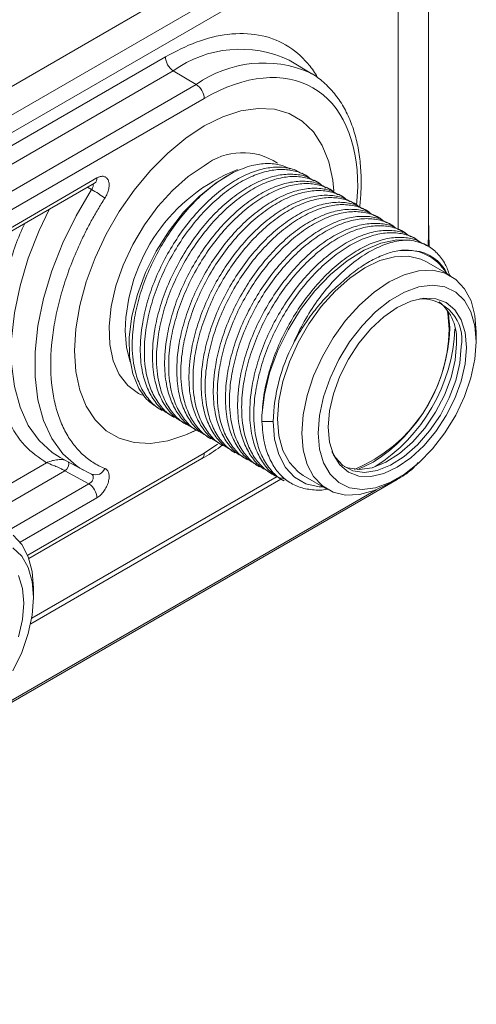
# Model space of a CAD drawing. Header units: millimetres. Extents: x 0 to 420, y 0 to 297.
# Tile 88 of 92: x 351 to 361, y 205 to 227. Entities that reach past the tile are written whole.
import ezdxf

# ---------------------------------------------------------------- set-up
doc = ezdxf.new("R2010")
doc.units = ezdxf.units.MM

msp = doc.modelspace()

# ---------------------------------------------------------------- linework, layer by layer
at = {"color": 7, "linetype": 'Continuous', "lineweight": 15}
for p, q in [((359.90744231, 221.93415932), (359.90744231, 229.90933442)), ((359.07479971, 229.26829617), (339.283854, 217.8432264)), ((339.44171502, 218.55890642), (357.82703172, 229.17252383)), ((359.24096366, 228.98048568), (339.44197581, 217.55077328)), ((344.51546592, 220.19847844), (354.16747355, 225.77046384)), ((357.36435415, 225.39530931), (356.86947113, 225.69528864)), ((354.34117125, 225.46608814), (344.68916362, 219.89410274)), ((354.34117125, 225.46608814), (354.84231835, 225.16667704)), ((354.84231835, 225.16667704), (345.19031072, 219.59469164)), ((345.36399788, 219.29032202), (355.01600551, 224.86230742)), ((347.70384866, 220.25996338), (352.67615473, 223.13041457)), ((357.23182339, 223.18215841), (357.14342037, 223.23319238)), ((357.49699029, 223.02908082), (357.40858727, 223.08011479)), ((347.65206072, 220.14549973), (352.62436679, 223.01595092)), ((352.62434571, 223.01593875), (352.62358707, 223.0160175)), ((357.76215718, 222.87600322), (357.67375417, 222.9270372)), ((358.02731354, 222.72293172), (357.93891053, 222.77396569)), ((358.29248044, 222.56985412), (358.20407743, 222.6208881)), ((358.55764734, 222.41677653), (358.46924432, 222.46781051)), ((358.82281424, 222.26369894), (358.73441122, 222.31473292)), ((359.92103467, 221.61893276), (359.90744231, 222.25474059)), ((359.08798113, 222.11062135), (358.99957812, 222.16165532)), ((359.35313749, 221.95754984), (359.26473448, 222.00858382)), ((359.61830439, 221.80447225), (359.52990138, 221.85550622)), ((359.90089901, 221.93428706), (359.89802776, 221.63646428)), ((359.88347129, 221.65139466), (359.79506827, 221.70242863)), ((360.3901607, 220.99805139), (359.85982691, 221.30420657)), ((360.37233785, 219.84413636), (360.37219034, 219.86976094)), ((360.94686789, 219.56349513), (360.94686789, 219.76759453)), ((354.01112454, 218.11341383), (354.09948541, 218.06240418)), ((354.27624929, 217.96036057), (354.36465231, 217.90932659)), ((354.54141619, 217.80728297), (354.62981921, 217.756249)), ((356.51860915, 217.82352554), (356.27407313, 217.82352554)), ((354.80657255, 217.65421146), (354.89497557, 217.60317749)), ((355.07173945, 217.50113387), (355.16014246, 217.4500999)), ((355.33690635, 217.34805628), (355.42530936, 217.29702231)), ((355.60207324, 217.19497869), (355.69047626, 217.14394472)), ((351.19442168, 214.84159723), (354.96421757, 217.01785407)), ((351.87454274, 217.04288203), (352.38180114, 216.76433747)), ((355.86724014, 217.0419011), (355.95564316, 216.99086712)), ((356.13240704, 216.88882351), (356.22081005, 216.83778953)), ((351.97764974, 216.75278618), (352.50246756, 216.46704599)), ((352.30115841, 216.81161845), (352.55971352, 216.67989114)), ((356.3975634, 216.735752), (356.48596642, 216.68471802)), ((357.17254385, 216.64919084), (357.70287764, 216.34303566)), ((339.42068901, 205.12845026), (359.2196795, 216.55816418)), ((351.23136866, 213.41962589), (356.68662229, 216.56887678)), ((351.25421752, 213.53842239), (356.60540532, 216.62759735)), ((356.6627303, 216.58267441), (356.75113331, 216.53164043)), ((359.04683, 216.47627345), (359.22357281, 216.57833808)), ((351.29486026, 213.99150973), (351.29486289, 214.19561065))]:
    msp.add_line(p, q, dxfattribs=at)
at = {"color": 8, "linetype": 'Continuous', "lineweight": 15}
for p, q in [((359.24096366, 222.00965088), (359.24096366, 228.98048568)), ((352.55971352, 222.87982342), (352.46866052, 222.92605482)), ((358.36301319, 222.92949898), (358.33286766, 222.53266185)), ((360.37219034, 219.86976094), (360.33632337, 220.22281376)), ((355.30575983, 217.33028161), (355.01600551, 217.13231164)), ((355.01600551, 217.13231164), (351.16793502, 214.91086783)), ((350.17085122, 216.11439894), (351.5769017, 216.9260946)), ((350.46649292, 215.88041392), (351.97764974, 216.75278618)), ((352.50246756, 216.46704599), (350.71869703, 215.43729718)), ((349.84013017, 211.1857522), (358.76395089, 216.33736425)), ((352.67615473, 216.16267637), (351.00241645, 215.19644783))]:
    msp.add_line(p, q, dxfattribs=at)
at = {"color": 7, "linetype": 'Continuous', "lineweight": 15, "flags": 128}
for points in [[(357.31133342, 225.42612824), (357.33399262, 225.41328037), (357.36435415, 225.39530931)], [(354.86071018, 217.6464265), (354.61347677, 217.53201525), (354.21914558, 217.40343364), (353.84103567, 217.34801008), (353.48684409, 217.36687238), (353.16378323, 217.4596457), (352.87842272, 217.62442828), (352.63658411, 217.85787658), (352.44317749, 218.15523268), (352.3021515, 218.51045357), (352.21636949, 218.91629176), (352.18758056, 219.3644976), (352.21636949, 219.84593635), (352.3021515, 220.35082243), (352.44317749, 220.86886238), (352.63658411, 221.389521), (352.87842272, 221.90219022), (353.16378323, 222.39644912), (353.48684409, 222.86221449), (353.84103567, 223.29002376), (354.21914558, 223.67115662), (354.61347677, 223.99785402), (355.01600551, 224.26347636), (355.41853426, 224.46260382), (355.81286544, 224.59119151), (356.19097535, 224.64661507), (356.5451722, 224.62774973), (356.86823306, 224.53498249), (357.1535883, 224.37019078), (357.39543219, 224.13674552), (357.58883354, 223.83938639), (357.72986216, 223.4841731), (357.8156468, 223.07833034), (357.83810054, 222.84493913)], [(357.83764219, 222.8523765), (357.8156468, 223.07833034), (357.72986216, 223.4841731), (357.58883354, 223.83938639), (357.39543219, 224.13674552), (357.1535883, 224.37019078), (356.86823306, 224.53498249), (356.5451722, 224.62774973), (356.19097535, 224.64661507), (355.81286544, 224.59119151), (355.41853426, 224.46260382), (355.01600551, 224.26347636), (354.61347677, 223.99785402), (354.21914558, 223.67115662), (353.84103567, 223.29002376), (353.48684409, 222.86221449), (353.16378323, 222.39644912), (352.87842272, 221.90219022), (352.63658411, 221.389521), (352.44317749, 220.86886238), (352.3021515, 220.35082243), (352.21636949, 219.84593635), (352.18758056, 219.3644976), (352.21636949, 218.91629176), (352.3021515, 218.51045357), (352.44317749, 218.15523268), (352.63658411, 217.85787658), (352.87842272, 217.62442828), (353.16378323, 217.4596457), (353.48684409, 217.36687238), (353.84103567, 217.34801008), (354.21914558, 217.40343364), (354.61347677, 217.53201525), (354.83443689, 217.63306612)], [(353.59233238, 218.54178581), (353.45908512, 218.86341328), (353.38783061, 219.24150082), (353.38073413, 219.66454091), (353.43800643, 220.11967257), (353.55791421, 220.59305251), (353.73680124, 221.07028095), (353.96923585, 221.53683962), (354.24813735, 221.97854201), (354.56503423, 222.38195001), (354.91027487, 222.73479368), (355.27336997, 223.02634542), (355.64327179, 223.24772709)], [(356.27428914, 217.95912794), (356.32634576, 218.41069505), (356.44082187, 218.8815173), (356.61425615, 219.35737437), (356.84141713, 219.82388791), (357.11543487, 220.26696872), (357.4280275, 220.67322125), (357.76976469, 221.03038164), (358.1303099, 221.32765839), (358.49877346, 221.55606382), (358.86402859, 221.70870008), (359.21503281, 221.78095675), (359.5411862, 221.77065685)], [(357.17254385, 216.64919084), (357.06043323, 216.72574651), (356.87043524, 216.92940414), (356.73044448, 217.19526902), (356.64470725, 217.51525551), (356.61583666, 217.87965379), (356.64470725, 218.27737925), (356.73044448, 218.69636193), (356.87043524, 219.12385669), (357.06043323, 219.54688133), (357.29466434, 219.95258151), (357.56601102, 220.32862929), (357.86622829, 220.66359719), (358.18619663, 220.94731716), (358.51618538, 221.1711543), (358.8461794, 221.3283171), (359.16614246, 221.41402167), (359.46635973, 221.42567725), (359.73770641, 221.36291968), (359.85982691, 221.30420657)], [(359.04683, 216.47627345), (359.04651917, 216.47609401), (358.71653042, 216.31893425), (358.39656208, 216.23322056), (358.09634481, 216.22157107), (357.82499813, 216.28432863), (357.59076702, 216.41959133), (357.40076903, 216.62324895), (357.26077827, 216.88911383), (357.17504105, 217.20910033), (357.14617046, 217.5734986), (357.17504105, 217.97122407), (357.26077827, 218.39020674), (357.40076903, 218.81770151), (357.59076702, 219.24072615), (357.82499813, 219.64642633), (358.09634481, 220.0224741), (358.39656208, 220.357442), (358.71653042, 220.64116198), (359.04651917, 220.86499912), (359.37651319, 221.02216192), (359.69647626, 221.10786648), (359.99669353, 221.11952206), (360.26804021, 221.0567645), (360.50227132, 220.9215018), (360.69226931, 220.71784418), (360.83226534, 220.45198234), (360.9179973, 220.13198672), (360.94686789, 219.76759453), (360.94686789, 219.76759453)], [(357.49971929, 217.5734986), (357.52906931, 217.95615773), (357.61611308, 218.35967551), (357.75788455, 218.7703), (357.94955788, 219.17405131), (358.18461085, 219.55718696), (358.4550303, 219.90664904), (358.75161767, 220.21053868), (359.06426299, 220.45851759), (359.38232419, 220.64213041), (359.69497478, 220.75512715), (359.99155688, 220.79366695), (360.2619816, 220.75642757), (360.4970293, 220.64467526), (360.6887079, 220.46222831), (360.83047936, 220.21528967), (360.91751788, 219.91226746), (360.94686789, 219.56349513), (360.91751788, 219.18082991), (360.83047936, 218.77731518), (360.6887079, 218.36669069), (360.4970293, 217.96293634), (360.2619816, 217.57980981), (359.99155688, 217.23034469), (359.69497478, 216.92645201), (359.38232419, 216.67847614), (359.06426299, 216.49486332), (358.75161767, 216.38186354), (358.4550303, 216.34332678), (358.18461085, 216.3805692), (357.94955788, 216.49231238), (357.75788455, 216.67476238), (357.61611308, 216.92170102), (357.52906931, 217.22472019), (357.49971929, 217.5734986)], [(360.73136578, 219.43908841), (360.70238982, 219.08261654), (360.6165683, 218.70638406), (360.47720975, 218.3248577), (360.28966154, 217.95269563), (360.06113606, 217.60419693), (359.80041039, 217.29275709), (359.51750493, 217.03033572), (359.22329359, 216.82703076), (358.92908225, 216.69064653), (358.64618206, 216.62643526), (358.38545639, 216.63684765), (358.15692564, 216.7214934), (357.96937743, 216.87711691), (357.83001888, 217.09774332), (357.74420263, 217.37489142), (357.71522667, 217.69790836), (357.74420263, 218.05437414), (357.83001888, 218.43060359), (357.96937743, 218.81212995), (358.15692564, 219.1842981), (358.38545639, 219.53279376), (358.64618206, 219.84423968), (358.92908225, 220.10665192), (359.22329359, 220.30995689), (359.51750493, 220.44634111), (359.80041039, 220.51056151), (360.06113606, 220.50014304), (360.28966154, 220.41550033), (360.47720975, 220.25987073), (360.6165683, 220.03924433), (360.70238982, 219.76209926), (360.73136578, 219.43908841)], [(360.30600925, 220.26677744), (360.32463289, 220.17974528), (360.35466252, 219.83393261)], [(357.79877753, 217.17452756), (357.86970014, 217.04646504), (358.03929905, 216.86299506), (358.25447452, 216.75101952), (358.50641784, 216.71512637), (358.78481358, 216.75677665), (359.07826628, 216.87426497), (359.3747641, 217.06279849), (359.66216346, 217.31463683), (359.92870539, 217.61948747), (360.16346861, 217.96485856), (360.35684362, 218.33661248), (360.50092262, 218.71953157), (360.58979452, 219.09793869), (360.61982942, 219.45634203)], [(358.06349661, 216.84522976), (358.14841198, 216.81224813), (358.4003553, 216.77635497), (358.67875104, 216.81800526), (358.97220374, 216.93549357), (359.26870155, 217.12402709), (359.55610091, 217.37586543), (359.82264285, 217.68071608), (360.05740606, 218.02608717), (360.25078107, 218.39784108), (360.39486008, 218.78076017), (360.48373197, 219.15916729), (360.51376687, 219.51757063)], [(356.51860915, 217.82352554), (356.54895488, 217.44048057), (356.63908065, 217.10412546), (356.78623637, 216.82465675), (356.98595448, 216.61057988), (357.2321711, 216.46839584), (357.5173999, 216.40242782), (357.60788918, 216.3978748)], [(359.2421227, 216.58916884), (359.23883524, 216.58022549), (359.23066929, 216.56729077), (359.2196795, 216.55817026), (359.2196795, 216.55816418)], [(350.85026369, 215.3495164), (351.04026432, 215.1458603), (351.18025771, 214.87999694), (351.2659923, 214.56000284), (351.29486289, 214.19561065), (351.29486289, 214.19561065)], [(350.84502167, 215.07268986), (351.03669764, 214.89024139), (351.17847173, 214.64330426), (351.26551288, 214.34028357), (351.29486026, 213.99150973), (351.26551288, 213.60884603), (351.17847173, 213.20532977), (351.03669764, 212.79470376), (350.84502167, 212.39095093)], [(350.96456331, 214.46726045), (351.05037956, 214.19011234), (351.07935815, 213.86710301)], [(351.07935815, 213.86710301), (351.05037956, 213.51062962), (350.96456331, 213.13440018)]]:
    msp.add_lwpolyline(points, dxfattribs=at)
at = {"color": 8, "linetype": 'Continuous', "lineweight": 15, "flags": 128}
for points in [[(353.66068404, 218.39727416), (353.5787611, 218.43593161), (353.34600513, 218.60696026), (353.16128603, 218.8467485), (353.02993011, 219.14841212), (352.95570424, 219.5032602), (352.94075264, 219.9010932), (352.98550206, 220.33045852), (353.08866174, 220.77900939), (353.24727087, 221.23384257), (353.45676705, 221.68186636), (353.71111274, 222.11020211), (354.00300074, 222.50651582), (354.32403328, 222.85941956), (354.66496968, 223.15874835), (355.01600551, 223.39589771)], [(352.55971352, 222.87982342), (352.22329474, 222.30794278), (351.93330599, 221.71459145), (351.69489443, 221.11030286), (351.51228795, 220.50579154), (351.38871865, 219.91177515), (351.32638346, 219.33878133), (351.32638346, 218.79696673), (351.38871865, 218.2959436), (351.51228795, 217.84459119), (351.69489443, 217.45091284), (351.93330599, 217.12188836), (352.22329474, 216.863357), (352.30115841, 216.81161845)], [(351.63373409, 222.4440695), (351.41593498, 221.98494982), (351.18035517, 221.38356745), (350.9999772, 220.78225291), (350.87794363, 220.19148964), (350.81639079, 219.62159996), (350.81639079, 219.08254128), (350.87794363, 218.58372508), (350.9999772, 218.13385876), (351.18035517, 217.74079811), (351.41593498, 217.41141649), (351.70259677, 217.1514512), (351.87454274, 217.04288203)], [(353.29243121, 219.79821491), (353.32130181, 219.43381664), (353.40181809, 219.12757676)], [(358.34729242, 216.77734), (358.37762234, 216.78782241), (358.69646325, 216.93739076)]]:
    msp.add_lwpolyline(points, dxfattribs=at)
at = {"color": 8, "linetype": 'Continuous', "lineweight": 15}
for centre, radius, start, end in [((355.80085921, 223.42371774), 2.51037164, 64.806364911, 125.553500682), ((356.30700191, 223.10597878), 2.52819606, 66.593486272, 125.404092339), ((355.85424324, 222.30739138), 1.37385899, 56.393422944, 127.59917425), ((357.1440999, 219.72506042), 3.85236333, 111.351473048, 178.911915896), ((352.55693546, 223.11540685), 0.12016016, 304.137352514, 7.174845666)]:
    msp.add_arc(centre, radius, start, end, dxfattribs=at)
at = {"color": 7, "linetype": 'Continuous', "lineweight": 15}
for centre, radius, start, end in [((354.55228043, 225.78831133), 0.38522054, 182.65549596, 236.768607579), ((354.63126714, 224.8444999), 0.38515026, 2.650029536, 56.772067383), ((351.05901242, 220.28580318), 2.99683914, 53.350082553, 59.949619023), ((359.41071009, 220.53333088), 1.02576949, 30.431259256, 99.959968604), ((359.74292063, 219.60937656), 0.89016211, 350.100669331, 91.599991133), ((359.4556564, 219.61775424), 1.06284267, 354.591267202, 50.226481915), ((356.98556887, 219.88667445), 3.36950645, 292.850938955, 359.103130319), ((356.76071414, 219.98992332), 3.61456494, 302.380634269, 357.688451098), ((356.74228612, 220.00087819), 3.73940588, 302.367490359, 357.597719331), ((360.442757, 217.71304178), 3.92570287, 152.539899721, 178.387272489), ((354.89324255, 217.1189126), 0.12349202, 305.080983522, 6.228927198), ((351.88785049, 216.90208061), 0.17422035, 301.026528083, 13.421689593), ((352.64430751, 216.88188106), 0.21898874, 247.275917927, 338.385629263), ((352.29138706, 216.14485213), 0.3851803, 2.652312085, 56.769784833)]:
    msp.add_arc(centre, radius, start, end, dxfattribs=at)
at = {"color": 8, "linetype": 'Continuous', "lineweight": 15}
for points, knots in [([(354.16747355, 225.77046384), (354.39370125, 225.88716198), (354.85970571, 226.12754745), (355.55112773, 226.28846164), (356.21544797, 226.2765192), (356.81034111, 226.06390316), (357.20782224, 225.71758375), (357.42008053, 225.44235498), (357.4806494, 225.32086332), (357.49025733, 225.30159133)], [0, 0, 0, 0, 0.16459965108, 0.33905738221, 0.520768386, 0.70633639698, 0.89190260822, 0.98285271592, 1, 1, 1, 1]), ([(352.59160288, 223.0045344), (352.59383819, 222.99587538), (352.59831736, 222.97852423), (352.59370828, 222.94590521), (352.58120384, 222.91166882), (352.56688657, 222.89045279), (352.55971352, 222.87982342)], [0, 0, 0, 0, 0.2489495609, 0.4988509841, 0.7489208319, 1, 1, 1, 1]), ([(351.5769017, 216.9260946), (351.41197643, 217.03927608), (351.07879205, 217.26792691), (350.72742197, 217.82809579), (350.50653446, 218.52230431), (350.43481291, 219.33182981), (350.50448991, 220.226066), (350.73579202, 221.17187551), (350.94515677, 221.82809083), (351.10670267, 222.13972731), (351.10677468, 222.13986621)], [0, 0, 0, 0, 0.1412165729, 0.28528772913, 0.42935949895, 0.57057620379, 0.71179290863, 0.85586370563, 0.99993575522, 1, 1, 1, 1])]:
    msp.add_open_spline(points, degree=3, knots=knots, dxfattribs=at)
at = {"color": 7, "linetype": 'Continuous', "lineweight": 15}
for points, knots in [([(358.36301271, 222.92949545), (358.36301271, 223.95452755), (358.01036509, 224.7340752), (356.75503029, 225.45900014), (355.90366363, 225.37474108), (355.01600789, 224.86230833)], [0, 0, 0, 0, 0.5, 0.5, 1, 1, 1, 1]), ([(358.40445935, 222.4921201), (358.41546341, 222.60651358), (358.44028295, 222.86452663), (358.43667938, 223.24894597), (358.39998023, 223.644817), (358.32426674, 224.01926316), (358.20986237, 224.36872054), (358.05490736, 224.68856203), (357.85896405, 224.97679436), (357.61549412, 225.22057148), (357.42769283, 225.37281112), (357.31281712, 225.42355111), (357.30477958, 225.42710125)], [0, 0, 0, 0, 0.0864193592, 0.1949177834, 0.3044863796, 0.4150026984, 0.5264862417, 0.6391417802, 0.7534249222, 0.8701955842, 0.9909179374, 1, 1, 1, 1]), ([(357.13804665, 223.22383007), (357.09548698, 223.25057656), (356.97262315, 223.32778995), (356.72509912, 223.37212363), (356.40985522, 223.36199106), (356.07076868, 223.26888225), (355.72076257, 223.10327391), (355.36917021, 222.86538669), (355.02674026, 222.5646989), (354.70360534, 222.20723887), (354.408021, 221.80524481), (354.14962871, 221.36850634), (353.93476154, 220.91026452), (353.77193452, 220.44249573), (353.64800143, 219.91216096), (353.60393258, 219.37744939), (353.65564175, 218.89926719), (353.7703646, 218.53352124), (353.93624603, 218.24974658), (354.109, 218.05895129), (354.23979754, 217.991338), (354.28161775, 217.96971984)], [0, 0, 0, 0, 0.0284654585, 0.0821758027, 0.135886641, 0.1895976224, 0.2433091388, 0.2970194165, 0.3507299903, 0.4044405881, 0.4581507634, 0.5118621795, 0.5655744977, 0.6192840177, 0.6729945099, 0.7499742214, 0.8136193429, 0.8673312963, 0.9210426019, 0.9747547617, 1, 1, 1, 1]), ([(354.36825586, 217.91597574), (354.34808473, 217.92505417), (354.23638805, 217.9753255), (354.07467051, 218.13861072), (353.89446991, 218.40499876), (353.75454152, 218.78400699), (353.69343437, 219.25758237), (353.72838101, 219.78608191), (353.828084, 220.27496927), (353.97742317, 220.74290057), (354.18011483, 221.20472419), (354.42812018, 221.64805992), (354.7154003, 222.05967855), (355.03231552, 222.42945918), (355.37093344, 222.74494606), (355.72107113, 222.99944678), (356.07266895, 223.18344456), (356.41488085, 223.29443183), (356.73894682, 223.3283806), (357.03102475, 223.27906792), (357.22565113, 223.20537549), (357.3065037, 223.12950007), (357.31709173, 223.11956383)], [0, 0, 0, 0, 0.0116061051, 0.0642682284, 0.1169288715, 0.1695890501, 0.2450652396, 0.3074658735, 0.360128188, 0.4127906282, 0.4654525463, 0.5181147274, 0.5707754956, 0.6234360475, 0.676097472, 0.7287593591, 0.7814200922, 0.8340810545, 0.8867420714, 0.939402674, 0.9920644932, 1, 1, 1, 1]), ([(355.64327179, 223.24772709), (355.7821157, 223.30619529), (356.03736609, 223.41368313), (356.38530149, 223.45342112), (356.66901954, 223.43048395), (356.82249945, 223.35657698), (356.88979644, 223.32417067)], [0, 0, 0, 0, 0.3001689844, 0.5518300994, 0.8034890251, 1, 1, 1, 1]), ([(352.67615695, 223.13041318), (352.68513555, 223.13529258), (352.70309354, 223.1450518), (352.72984209, 223.15552155), (352.76033708, 223.16398635), (352.79382273, 223.1678944), (352.84021521, 223.16314859), (352.88935572, 223.13698184), (352.9291536, 223.07760205), (352.94503189, 222.9942079), (352.9380544, 222.9119672), (352.92042402, 222.84301336), (352.90143638, 222.79085808), (352.87758409, 222.73910152), (352.85779468, 222.70647697), (352.84789835, 222.69016201)], [0, 0, 0, 0, 0.0417647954, 0.0835332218, 0.1257417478, 0.1882165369, 0.250586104, 0.3754009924, 0.5002273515, 0.6248869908, 0.7498160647, 0.8120013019, 0.8746333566, 0.93730636, 1, 1, 1, 1]), ([(354.10308897, 218.06905333), (354.08291774, 218.07813181), (353.9712206, 218.12840341), (353.80951751, 218.29168032), (353.629316, 218.55806894), (353.48936951, 218.93708739), (353.42826836, 219.41065943), (353.46321501, 219.93915909), (353.56291354, 220.42804846), (353.71226974, 220.89597147), (353.91496109, 221.35779108), (354.16295069, 221.80115111), (354.4502303, 222.21271197), (354.76716358, 222.58269979), (355.10570985, 222.89741573), (355.40166625, 223.11479903), (355.58089496, 223.21340821), (355.64327179, 223.24772709)], [0, 0, 0, 0, 0.0153343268, 0.0849130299, 0.1544898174, 0.2240660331, 0.3237873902, 0.4062329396, 0.4758119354, 0.5453910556, 0.6149695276, 0.6845483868, 0.7541253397, 0.8237020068, 0.8932798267, 0.9628582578, 1, 1, 1, 1]), ([(357.40321355, 223.07075248), (357.36065387, 223.09749897), (357.23779004, 223.17471236), (356.99026604, 223.21904603), (356.67502202, 223.20891352), (356.33593594, 223.11580447), (355.98592813, 222.95019705), (355.63434216, 222.71230642), (355.29188863, 222.41163157), (354.96877727, 222.05415862), (354.67318656, 221.65216795), (354.41479597, 221.21542855), (354.19992834, 220.75718698), (354.03710144, 220.28941813), (353.91316831, 219.75908337), (353.86909948, 219.2243718), (353.92080865, 218.7461896), (354.03553149, 218.38044365), (354.20141293, 218.09666899), (354.37416689, 217.90587369), (354.50496444, 217.83826041), (354.54678465, 217.81664225)], [0, 0, 0, 0, 0.0284654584, 0.0821758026, 0.1358866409, 0.1895976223, 0.2433091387, 0.2970194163, 0.3507299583, 0.4044405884, 0.4581507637, 0.5118621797, 0.5655744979, 0.6192840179, 0.6729945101, 0.7499742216, 0.813619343, 0.8673312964, 0.9210426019, 0.9747547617, 1, 1, 1, 1]), ([(354.63342276, 217.76289815), (354.61325162, 217.77197658), (354.50155495, 217.82224791), (354.33983741, 217.98553313), (354.15963681, 218.25192117), (354.01970842, 218.6309294), (353.95860126, 219.10450479), (353.99354794, 219.6330043), (354.0932508, 220.12189173), (354.24259043, 220.58982278), (354.4452804, 221.05164733), (354.6932921, 221.4949797), (354.98054869, 221.90661117), (355.29748748, 222.27637893), (355.63609894, 222.59186924), (355.98623864, 222.84636884), (356.33783479, 223.03036756), (356.68005144, 223.14135221), (357.00410042, 223.17531061), (357.29617752, 223.12599848), (357.49081847, 223.05229763), (357.57167065, 222.97642245), (357.58225863, 222.96648623)], [0, 0, 0, 0, 0.0116061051, 0.0642682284, 0.1169288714, 0.16958905, 0.2450652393, 0.3074658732, 0.3601281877, 0.4127906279, 0.4654525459, 0.5181147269, 0.570775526, 0.6234360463, 0.6760974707, 0.7287593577, 0.7814200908, 0.834081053, 0.8867421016, 0.9394027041, 0.9920644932, 1, 1, 1, 1]), ([(357.66838045, 222.91767488), (357.62582061, 222.94442147), (357.50295629, 223.02163514), (357.25543843, 223.06596537), (356.94016904, 223.05584718), (356.60111294, 222.96272135), (356.25107519, 222.79713057), (355.89951437, 222.55922596), (355.55705445, 222.25855458), (355.23394323, 221.90108154), (354.93835836, 221.49908778), (354.67994445, 221.06236113), (354.46510024, 220.60410677), (354.30226695, 220.1363413), (354.17833613, 219.60600527), (354.13426424, 219.07129541), (354.18598118, 218.59310891), (354.30068093, 218.22737594), (354.46658249, 217.94358995), (354.63933966, 217.75279272), (354.7701248, 217.68518659), (354.81194101, 217.66357074)], [0, 0, 0, 0, 0.0284654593, 0.0821758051, 0.1358866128, 0.1895976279, 0.2433091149, 0.297019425, 0.3507299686, 0.4044406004, 0.4581507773, 0.5118621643, 0.5655745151, 0.6192840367, 0.6729945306, 0.7499742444, 0.8136193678, 0.8673312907, 0.9210426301, 0.9747547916, 1, 1, 1, 1]), ([(354.89857912, 217.60982664), (354.87840789, 217.61890512), (354.76671071, 217.66917675), (354.60500871, 217.83245304), (354.42480245, 218.0988443), (354.28487619, 218.47785132), (354.22376598, 218.95142839), (354.25872064, 219.47992363), (354.35839981, 219.96882403), (354.50776093, 220.43674333), (354.71045098, 220.89856783), (354.95844088, 221.34191211), (355.24572052, 221.753531), (355.56265307, 222.12330205), (355.90126618, 222.43879146), (356.25140544, 222.6932913), (356.60300171, 222.87728996), (356.94521833, 222.98827462), (357.26926732, 223.02223301), (357.56134441, 222.97292088), (357.75598537, 222.89922003), (357.83683755, 222.82334486), (357.84742553, 222.81340864)], [0, 0, 0, 0, 0.0116061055, 0.06426820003, 0.11692884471, 0.16958902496, 0.24506521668, 0.30746585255, 0.36012820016, 0.41279061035, 0.46545253, 0.51811474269, 0.57077551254, 0.62343603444, 0.67609746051, 0.72875934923, 0.78142008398, 0.83408104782, 0.88674209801, 0.93940270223, 0.99206449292, 1, 1, 1, 1]), ([(357.93353681, 222.76460338), (357.89097651, 222.79135022), (357.76811084, 222.86856467), (357.52060956, 222.91288539), (357.20533481, 222.90277023), (356.86628016, 222.80964357), (356.51624191, 222.64405308), (356.16468165, 222.40614816), (355.82222001, 222.10547772), (355.49911516, 221.74800131), (355.20350679, 221.34602039), (354.94511635, 220.90928091), (354.7302658, 220.45102991), (354.56743419, 219.98326352), (354.44350288, 219.45292776), (354.39943117, 218.9182178), (354.45114807, 218.44003133), (354.56584783, 218.07429835), (354.73174939, 217.79051235), (354.90450655, 217.59971513), (355.03529169, 217.532109), (355.0771079, 217.51049315)], [0, 0, 0, 0, 0.0284654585, 0.0821758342, 0.1358866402, 0.1895976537, 0.2433091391, 0.2970194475, 0.3507299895, 0.4044406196, 0.4581507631, 0.5118621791, 0.5655745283, 0.6192840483, 0.6729945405, 0.749974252, 0.8136193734, 0.8673312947, 0.9210426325, 0.9747547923, 1, 1, 1, 1]), ([(352.84789835, 222.69016201), (352.82205661, 222.64941724), (352.77043164, 222.56801993), (352.69569037, 222.4441377), (352.62307406, 222.31917924), (352.55276536, 222.19300196), (352.48471587, 222.06564562), (352.41893793, 221.93709558), (352.30106586, 221.69632161), (352.14393035, 221.33917911), (351.97198736, 220.86530517), (351.8361851, 220.39283636), (351.7079554, 219.78059397), (351.64325552, 219.05026211), (351.70794885, 218.39469911), (351.83616523, 217.93049567), (351.97193658, 217.61486831), (352.14389476, 217.33943934), (352.31545641, 217.14764843), (352.46709478, 217.01796069), (352.58686501, 216.93350225), (352.71319064, 216.85986847), (352.80295087, 216.82078464), (352.84789835, 216.8012134)], [0, 0, 0, 0, 0.0176952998, 0.035350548, 0.0529822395, 0.0706069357, 0.0882412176, 0.1059016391, 0.1236046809, 0.1868455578, 0.2501183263, 0.3133592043, 0.376631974, 0.5000048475, 0.623377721, 0.6866185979, 0.7498913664, 0.8131322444, 0.876405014, 0.9073422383, 0.9381945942, 0.969050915, 1, 1, 1, 1]), ([(355.16374602, 217.45674905), (355.14357478, 217.46582753), (355.03187761, 217.51609916), (354.87017561, 217.67937545), (354.68996934, 217.9457667), (354.55004309, 218.32477373), (354.48893288, 218.7983508), (354.52388752, 219.32684604), (354.62356674, 219.81574642), (354.77292772, 220.28366579), (354.97561826, 220.74549003), (355.22360635, 221.1888353), (355.51089281, 221.60045056), (355.82780011, 221.97023544), (356.16644318, 222.28570849), (356.5165525, 222.54022479), (356.86817392, 222.72420948), (357.21038413, 222.83519763), (357.53443335, 222.86915593), (357.8265159, 222.81984066), (358.02114126, 222.74614881), (358.10199386, 222.67027338), (358.11258189, 222.66033713)], [0, 0, 0, 0, 0.0116061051, 0.0642681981, 0.1169288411, 0.1695890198, 0.2450652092, 0.3074658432, 0.3601281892, 0.4127905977, 0.4654525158, 0.5181147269, 0.5707754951, 0.623436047, 0.6760974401, 0.7287593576, 0.7814200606, 0.8340810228, 0.8867420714, 0.939402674, 0.9920644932, 1, 1, 1, 1]), ([(358.1987037, 222.61152578), (358.15614399, 222.6382723), (358.03328003, 222.71548577), (357.78575763, 222.75981854), (357.47050686, 222.74968976), (357.13144561, 222.6565668), (356.78140952, 222.49097509), (356.42984713, 222.25307135), (356.08739191, 221.9523975), (355.7642638, 221.5949338), (355.46867774, 221.1929407), (355.21028559, 220.75620215), (354.99541958, 220.2979597), (354.83258778, 219.83019342), (354.70867509, 219.29984736), (354.66459709, 218.76514074), (354.7163142, 218.28695417), (354.83101786, 217.92121904), (354.99690413, 217.63744171), (355.16965694, 217.44664706), (355.30045456, 217.37903373), (355.3422748, 217.35741556)], [0, 0, 0, 0, 0.0284654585, 0.0821758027, 0.135886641, 0.1895976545, 0.2433091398, 0.2970194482, 0.3507299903, 0.4044405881, 0.4581507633, 0.5118621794, 0.5655744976, 0.6192840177, 0.6729945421, 0.7499742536, 0.813619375, 0.8673312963, 0.9210426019, 0.9747547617, 1, 1, 1, 1]), ([(355.42891292, 217.30367146), (355.40874168, 217.31274994), (355.2970445, 217.36302157), (355.13534273, 217.52629773), (354.95513541, 217.79268957), (354.8152136, 218.17169418), (354.75408103, 218.64528368), (354.78905826, 219.17376642), (354.88873268, 219.66266936), (355.0380949, 220.13058805), (355.240785, 220.59241253), (355.48877361, 221.03575751), (355.77605839, 221.4473737), (356.09297196, 221.81715523), (356.4315919, 222.132641), (356.78172311, 222.38714524), (357.13334454, 222.57112985), (357.47553285, 222.68213032), (357.79960521, 222.71607557), (358.09168143, 222.66676385), (358.28630819, 222.5930712), (358.36716076, 222.51719579), (358.37774878, 222.50725954)], [0, 0, 0, 0, 0.0116061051, 0.064268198, 0.1169288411, 0.1695890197, 0.2450652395, 0.3074658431, 0.3601281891, 0.4127905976, 0.4654525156, 0.5181147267, 0.5707754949, 0.6234360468, 0.6760974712, 0.7287593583, 0.7814200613, 0.8340810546, 0.8867420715, 0.9394026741, 0.9920644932, 1, 1, 1, 1]), ([(358.4638706, 222.45844819), (358.42131088, 222.48519471), (358.29844692, 222.56240818), (358.05092452, 222.60674095), (357.73567376, 222.59661217), (357.3966125, 222.50348921), (357.04657642, 222.3378975), (356.69501403, 222.09999375), (356.3525588, 221.79931991), (356.02943072, 221.4418562), (355.73384455, 221.03986315), (355.47545282, 220.60312438), (355.26058524, 220.14488278), (355.0977593, 219.6771134), (354.97382171, 219.14678101), (354.92977527, 218.61205704), (354.98146191, 218.13388737), (355.0961895, 217.76813884), (355.26206972, 217.48436485), (355.43482397, 217.2935694), (355.56562149, 217.22595612), (355.6074417, 217.20433796)], [0, 0, 0, 0, 0.0284654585, 0.0821758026, 0.135886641, 0.1895976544, 0.2433091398, 0.2970194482, 0.3507299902, 0.404440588, 0.4581507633, 0.5118621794, 0.5655744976, 0.6192840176, 0.6729945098, 0.7499742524, 0.8136193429, 0.8673312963, 0.9210426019, 0.9747547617, 1, 1, 1, 1]), ([(355.69407982, 217.15059387), (355.67390858, 217.15967234), (355.56221145, 217.20994395), (355.40050835, 217.37322086), (355.22030687, 217.63960946), (355.08036025, 218.01862798), (355.01925978, 218.49219968), (355.05420427, 219.02070041), (355.15390933, 219.50958664), (355.30324213, 219.97752131), (355.50595722, 220.43933214), (355.75393912, 220.88268067), (356.04122557, 221.29429595), (356.35813912, 221.6640775), (356.69675749, 221.97956414), (357.04689505, 222.23406491), (357.3984929, 222.41806268), (357.7407048, 222.52904995), (358.06477077, 222.56299872), (358.3568487, 222.51368605), (358.55147508, 222.43999361), (358.63232765, 222.3641182), (358.64291568, 222.35418195)], [0, 0, 0, 0, 0.0116061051, 0.064268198, 0.1169288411, 0.1695890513, 0.2450652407, 0.3074658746, 0.3601281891, 0.4127906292, 0.4654525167, 0.5181147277, 0.5707754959, 0.6234360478, 0.6760974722, 0.7287593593, 0.7814200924, 0.8340810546, 0.8867420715, 0.939402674, 0.9920644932, 1, 1, 1, 1]), ([(358.7290375, 222.3053706), (358.68647783, 222.33211709), (358.563614, 222.40933049), (358.31608996, 222.45366417), (358.00084607, 222.44353159), (357.66175953, 222.35042279), (357.31175342, 222.18481444), (356.96016106, 221.94692723), (356.61773111, 221.64623944), (356.29459618, 221.2887794), (355.99901184, 220.88678534), (355.74061956, 220.45004687), (355.52575239, 219.99180506), (355.36292537, 219.52403627), (355.23899227, 218.99370149), (355.19492343, 218.45898993), (355.2466326, 217.98080773), (355.36135544, 217.61506178), (355.52723688, 217.33128711), (355.69999084, 217.14049182), (355.83078839, 217.07287853), (355.8726086, 217.05126037)], [0, 0, 0, 0, 0.0284654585, 0.0821758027, 0.135886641, 0.1895976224, 0.2433091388, 0.2970194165, 0.3507299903, 0.4044405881, 0.4581507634, 0.5118621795, 0.5655744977, 0.6192840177, 0.6729945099, 0.7499742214, 0.8136193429, 0.8673312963, 0.9210426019, 0.9747547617, 1, 1, 1, 1]), ([(355.95924671, 216.99751627), (355.93907557, 217.0065947), (355.8273789, 217.05686604), (355.66566136, 217.22015125), (355.48546076, 217.48653929), (355.34553237, 217.86554752), (355.28442521, 218.33912291), (355.31937189, 218.86762242), (355.41907475, 219.35650985), (355.56841438, 219.8244409), (355.77110435, 220.28626545), (356.01911605, 220.72959783), (356.30637264, 221.1412293), (356.62331144, 221.51099705), (356.96192286, 221.82648738), (357.31206269, 222.08098691), (357.66365836, 222.2649859), (358.00587678, 222.37596953), (358.32991909, 222.40993171), (358.62202088, 222.36060546), (358.81664183, 222.2869161), (358.89749453, 222.21104061), (358.90808258, 222.20110436)], [0, 0, 0, 0, 0.01160610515, 0.06426822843, 0.11692887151, 0.16958905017, 0.2450652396, 0.30746587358, 0.36012818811, 0.41279062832, 0.46545254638, 0.51811472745, 0.57077552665, 0.62343604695, 0.67609747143, 0.72875935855, 0.7814200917, 0.83408105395, 0.88674210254, 0.93940267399, 0.99206449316, 1, 1, 1, 1]), ([(358.9942044, 222.15229301), (358.95164472, 222.1790395), (358.82878089, 222.2562529), (358.58125689, 222.30058656), (358.26601287, 222.29045405), (357.92692678, 222.197345), (357.57691901, 222.03173757), (357.22533292, 221.793847), (356.88287983, 221.49317191), (356.5597668, 221.13569988), (356.26418241, 220.73370585), (356.00576837, 220.29697926), (355.79092417, 219.83872491), (355.62809098, 219.37095938), (355.50415969, 218.84062362), (355.4600902, 218.3059124), (355.51179952, 217.82773012), (355.62652234, 217.46198419), (355.79240378, 217.17820952), (355.96515774, 216.98741423), (356.09595528, 216.91980094), (356.13777549, 216.89818278)], [0, 0, 0, 0, 0.0284654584, 0.0821758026, 0.1358866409, 0.1895976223, 0.2433091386, 0.2970194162, 0.3507299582, 0.4044405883, 0.4581507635, 0.5118621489, 0.565574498, 0.619284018, 0.6729945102, 0.7499742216, 0.813619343, 0.8673312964, 0.9210426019, 0.9747547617, 1, 1, 1, 1]), ([(356.22441361, 216.84443868), (356.20424247, 216.85351711), (356.09254579, 216.90378845), (355.93082828, 217.06707365), (355.75062756, 217.33346175), (355.61069967, 217.71246971), (355.54959004, 218.18604645), (355.58454456, 218.71454176), (355.68422377, 219.20344215), (355.83358488, 219.67136145), (356.03627493, 220.13318596), (356.28426483, 220.57653023), (356.57154447, 220.98814912), (356.88847702, 221.35792017), (357.22709013, 221.67340958), (357.57722939, 221.92790943), (357.92882566, 222.11190808), (358.27104228, 222.22289275), (358.59509127, 222.25685114), (358.88716836, 222.20753901), (359.08180932, 222.13383816), (359.1626615, 222.05796299), (359.17324948, 222.04802677)], [0, 0, 0, 0, 0.0116061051, 0.0642682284, 0.1169288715, 0.1695890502, 0.2450652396, 0.3074658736, 0.3601282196, 0.4127906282, 0.4654525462, 0.5181147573, 0.5707755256, 0.6234360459, 0.6760974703, 0.7287593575, 0.7814200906, 0.8340810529, 0.8867421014, 0.9394027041, 0.9920644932, 1, 1, 1, 1]), ([(359.25936076, 221.9992215), (359.21680511, 222.02596567), (359.09395298, 222.10317232), (358.84642734, 222.14750702), (358.5311604, 222.13738741), (358.19210365, 222.04426196), (357.84206607, 221.87867109), (357.49050521, 221.6407665), (357.1480453, 221.34009512), (356.82493407, 220.98262208), (356.52934921, 220.58062832), (356.27093529, 220.14390166), (356.05609108, 219.6856473), (355.89325779, 219.21788183), (355.76932697, 218.68754581), (355.72525509, 218.15283594), (355.77697202, 217.67464945), (355.89167178, 217.30891648), (356.05757334, 217.02513048), (356.2303305, 216.83433325), (356.36111564, 216.76672712), (356.40293186, 216.74511127)], [0, 0, 0, 0, 0.02846548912, 0.0821758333, 0.13588663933, 0.1895976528, 0.24330913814, 0.29701944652, 0.35072998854, 0.40444061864, 0.45815079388, 0.51186217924, 0.56557452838, 0.61928404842, 0.67299454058, 0.74997425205, 0.81361937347, 0.86733129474, 0.92104263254, 0.97475479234, 1, 1, 1, 1]), ([(356.77847608, 216.57725373), (356.75238666, 216.58108395), (356.62245929, 216.60015876), (356.42426076, 216.7118139), (356.19338047, 216.9090606), (356.01648706, 217.18169151), (355.8755883, 217.55886685), (355.81482676, 218.03310063), (355.84969724, 218.56143736), (355.94939423, 219.05037121), (356.09875073, 219.51828213), (356.30144247, 219.98010863), (356.54943023, 220.4234533), (356.83671678, 220.83506872), (357.15362406, 221.20485356), (357.49226713, 221.52032661), (357.84237642, 221.77484293), (358.19399796, 221.95882755), (358.53620774, 222.06981595), (358.86025855, 222.10377333), (359.15233515, 222.05446148), (359.34697622, 221.98076057), (359.42782839, 221.90488539), (359.43841637, 221.89494918)], [0, 0, 0, 0, 0.0125500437, 0.0625002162, 0.1124506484, 0.1623997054, 0.2123483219, 0.283938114, 0.3431256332, 0.3930763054, 0.443027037, 0.4929773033, 0.5429278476, 0.5928770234, 0.6428259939, 0.6927757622, 0.742726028, 0.7926751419, 0.8426245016, 0.8925739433, 0.9425229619, 0.9924731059, 1, 1, 1, 1]), ([(359.52452765, 221.84614391), (359.48196736, 221.87289076), (359.35910168, 221.9501052), (359.1116004, 221.99442592), (358.79632566, 221.98431076), (358.45727101, 221.8911841), (358.10723276, 221.72559361), (357.7556725, 221.4876887), (357.41321086, 221.18701826), (357.090106, 220.82954185), (356.79449763, 220.42756092), (356.5361072, 219.99082144), (356.32125665, 219.53257044), (356.15842504, 219.06480405), (356.03449373, 218.53446829), (355.99042202, 217.99975833), (356.04213891, 217.52157186), (356.15683868, 217.15583888), (356.32274024, 216.87205289), (356.4954974, 216.68125566), (356.62628254, 216.61364953), (356.66809875, 216.59203368)], [0, 0, 0, 0, 0.0284654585, 0.0821758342, 0.1358866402, 0.1895976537, 0.2433091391, 0.2970194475, 0.3507299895, 0.4044406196, 0.4581507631, 0.5118621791, 0.5655745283, 0.6192840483, 0.6729945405, 0.749974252, 0.8136193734, 0.8673312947, 0.9210426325, 0.9747547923, 1, 1, 1, 1]), ([(356.75473687, 216.53828958), (356.73456563, 216.54736807), (356.62286845, 216.5976397), (356.46116668, 216.76091586), (356.28095936, 217.0273077), (356.14103755, 217.4063123), (356.07990498, 217.87990181), (356.1148822, 218.40838455), (356.21455664, 218.89728748), (356.36391882, 219.36520619), (356.56660904, 219.8270306), (356.81459721, 220.27037583), (357.10188368, 220.68199109), (357.41879087, 221.05177603), (357.75743438, 221.36724882), (358.10754201, 221.62176607), (358.45916982, 221.80574724), (358.80135644, 221.91674864), (359.12542926, 221.95069364), (359.41750535, 221.90138199), (359.61213215, 221.82768932), (359.69298471, 221.75181391), (359.70357273, 221.74187767)], [0, 0, 0, 0, 0.01160610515, 0.06426819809, 0.11692884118, 0.16958901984, 0.24506523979, 0.30746584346, 0.36012818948, 0.41279059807, 0.46545251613, 0.51811472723, 0.57077549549, 0.62343604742, 0.67609744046, 0.72875935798, 0.78142006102, 0.83408105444, 0.88674207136, 0.93940267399, 0.99206449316, 1, 1, 1, 1]), ([(359.78969455, 221.69306632), (359.74713483, 221.71981284), (359.62427087, 221.7970263), (359.37674848, 221.84135907), (359.0614977, 221.83123029), (358.72243647, 221.73810735), (358.3724003, 221.57251558), (358.02083826, 221.33461203), (357.6783817, 221.03393745), (357.35525858, 220.6764765), (357.0596539, 220.27447316), (356.80133126, 219.83777281), (356.58620586, 219.3793878), (356.42434208, 218.91215364), (356.308318, 218.42954532), (356.28602245, 218.12133008), (356.27428914, 217.95912794)], [0, 0, 0, 0, 0.038852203, 0.1121608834, 0.1854702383, 0.2587798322, 0.3320900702, 0.4053987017, 0.4787076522, 0.5520166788, 0.6253251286, 0.698635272, 0.7719466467, 0.8452542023, 0.9185630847, 1, 1, 1, 1]), ([(356.9593576, 219.52330606), (357.02940592, 219.68775062), (357.10888516, 219.84763836), (357.28453864, 220.15938129), (357.37964206, 220.30886272), (357.58091253, 220.59081646), (357.68788421, 220.72448263), (357.91283144, 220.97394223), (358.02799054, 221.08670997), (358.20460569, 221.23856884), (358.26412769, 221.28628746), (358.38449686, 221.37580586), (358.44564611, 221.41770202), (358.62743694, 221.53256074), (358.74722625, 221.59543669), (358.98405382, 221.69426297), (359.1020297, 221.73027679), (359.3282391, 221.77239076), (359.43695366, 221.77892769), (359.54118727, 221.7706548)], [0, 0, 0, 0, 0.125, 0.125, 0.25, 0.25, 0.375, 0.375, 0.5, 0.5, 0.5625, 0.5625, 0.625, 0.625, 0.75, 0.75, 0.875, 0.875, 1, 1, 1, 1]), ([(359.5411862, 221.77065685), (359.65307472, 221.74223036), (359.85938589, 221.68981479), (360.09785776, 221.49841383), (360.26937596, 221.28036811), (360.33659011, 221.0936099), (360.36595261, 221.01202462)], [0, 0, 0, 0, 0.299186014, 0.55166888, 0.804146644, 1, 1, 1, 1]), ([(359.23329425, 221.54364338), (359.13417341, 221.52484505), (359.0332817, 221.49577436), (358.82800326, 221.4173592), (358.72348927, 221.36777847), (358.51687142, 221.25121602), (358.41402104, 221.18400158), (358.20928413, 221.0307951), (358.10694322, 220.94440375), (358.00728807, 220.85014599)], [0, 0, 0, 0, 0.25, 0.25, 0.5, 0.5, 0.75, 0.75, 1, 1, 1, 1]), ([(360.30505568, 221.04717912), (360.27820471, 221.09716676), (360.20362637, 221.23600702), (360.02520051, 221.39307498), (359.71568488, 221.56444095), (359.42346642, 221.55184086), (359.23329293, 221.54364083)], [0, 0, 0, 0, 0.1271094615, 0.3530455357, 0.5789671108, 1, 1, 1, 1]), ([(358.00728807, 220.85014599), (357.90573012, 220.76521396), (357.80686125, 220.67275013), (357.61442711, 220.47296771), (357.52080023, 220.36537624), (357.34424732, 220.14159848), (357.26058247, 220.0246995), (357.10252105, 219.78083243), (357.0278782, 219.65330592), (356.9593576, 219.52330606)], [0, 0, 0, 0, 0.25, 0.25, 0.5, 0.5, 0.75, 0.75, 1, 1, 1, 1]), ([(353.59233238, 218.54178581), (353.66339602, 218.43547044), (353.78058615, 218.26014715), (353.94893444, 218.15962994), (354.01519698, 218.12006597)], [0, 0, 0, 0, 0.6063960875, 1, 1, 1, 1]), ([(356.27407313, 217.82352554), (356.2857854, 217.66492359), (356.30732008, 217.3733112), (356.4285006, 217.01837172), (356.59256271, 216.73881423), (356.809945, 216.52815547), (357.07076199, 216.38495717), (357.37177916, 216.3311969), (357.58888876, 216.31777625), (357.70359414, 216.35088919), (357.70367843, 216.35091352)], [0, 0, 0, 0, 0.16588261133, 0.30499891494, 0.44411159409, 0.58323718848, 0.7223540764, 0.8611253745, 0.99989794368, 1, 1, 1, 1]), ([(354.96417016, 217.01842899), (354.96736273, 217.02007178), (355.10212673, 217.08941701), (355.25632522, 217.19040748), (355.40321136, 217.30507597), (355.42184805, 217.31962494)], [0, 0, 0, 0, 0.0207466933, 0.8757538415, 1, 1, 1, 1]), ([(351.97899317, 216.985531), (351.95856101, 216.98918535), (351.89648545, 217.00028773), (351.78869915, 216.99134648), (351.67308916, 216.9662875), (351.60908987, 216.93954475), (351.5769017, 216.9260946)], [0, 0, 0, 0, 0.1405531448, 0.4270186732, 0.7118214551, 1, 1, 1, 1]), ([(351.97764843, 216.75278864), (351.95383013, 216.76637607), (351.92631915, 216.78021156), (351.87959309, 216.80261608), (351.85827431, 216.81228292), (351.79813535, 216.83890522), (351.76359344, 216.85326205), (351.66990506, 216.89139699), (351.61913306, 216.91077769), (351.57690668, 216.92608942)], [0, 0, 0, 0, 0.125, 0.125, 0.25, 0.25, 0.5, 0.5, 1, 1, 1, 1]), ([(359.21655536, 216.5600833), (359.2730019, 216.59321173), (359.40922015, 216.67315812), (359.56530789, 216.79751964), (359.64892723, 216.89352754), (359.67997577, 216.92917605)], [0, 0, 0, 0, 0.3078928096, 0.7430150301, 1, 1, 1, 1]), ([(352.50246543, 216.46704791), (352.52225048, 216.47646705), (352.54163781, 216.49237269), (352.57328515, 216.53189455), (352.58538726, 216.55544846), (352.597743, 216.60131563), (352.59804395, 216.62401255), (352.58679333, 216.65985713), (352.57524938, 216.67335839), (352.55971256, 216.67989444)], [0, 0, 0, 0, 0.25, 0.25, 0.5, 0.5, 0.75, 0.75, 1, 1, 1, 1]), ([(352.84789835, 216.8012134), (352.85456808, 216.79811603), (352.86790814, 216.79192104), (352.88549699, 216.77827849), (352.90360207, 216.75895641), (352.9204609, 216.73189104), (352.93811839, 216.68336291), (352.9449632, 216.60900946), (352.92908479, 216.50733283), (352.88925861, 216.40194883), (352.84006875, 216.31918666), (352.79366637, 216.26080975), (352.75609284, 216.22193947), (352.71661228, 216.18805039), (352.68964354, 216.17113361), (352.67615695, 216.16267382)], [0, 0, 0, 0, 0.04176479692, 0.08353322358, 0.12574174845, 0.18821653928, 0.25058610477, 0.37540099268, 0.50022735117, 0.62488698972, 0.7498160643, 0.81200130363, 0.87463335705, 0.93730636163, 1, 1, 1, 1])]:
    msp.add_open_spline(points, degree=3, knots=knots, dxfattribs=at)
msp.add_open_spline([(356.27428844, 217.95912611), (356.27317049, 217.91335095), (356.27309735, 217.8681168), (356.27406915, 217.8235239)], degree=3, dxfattribs=at)

doc.saveas('drawing.dxf')
